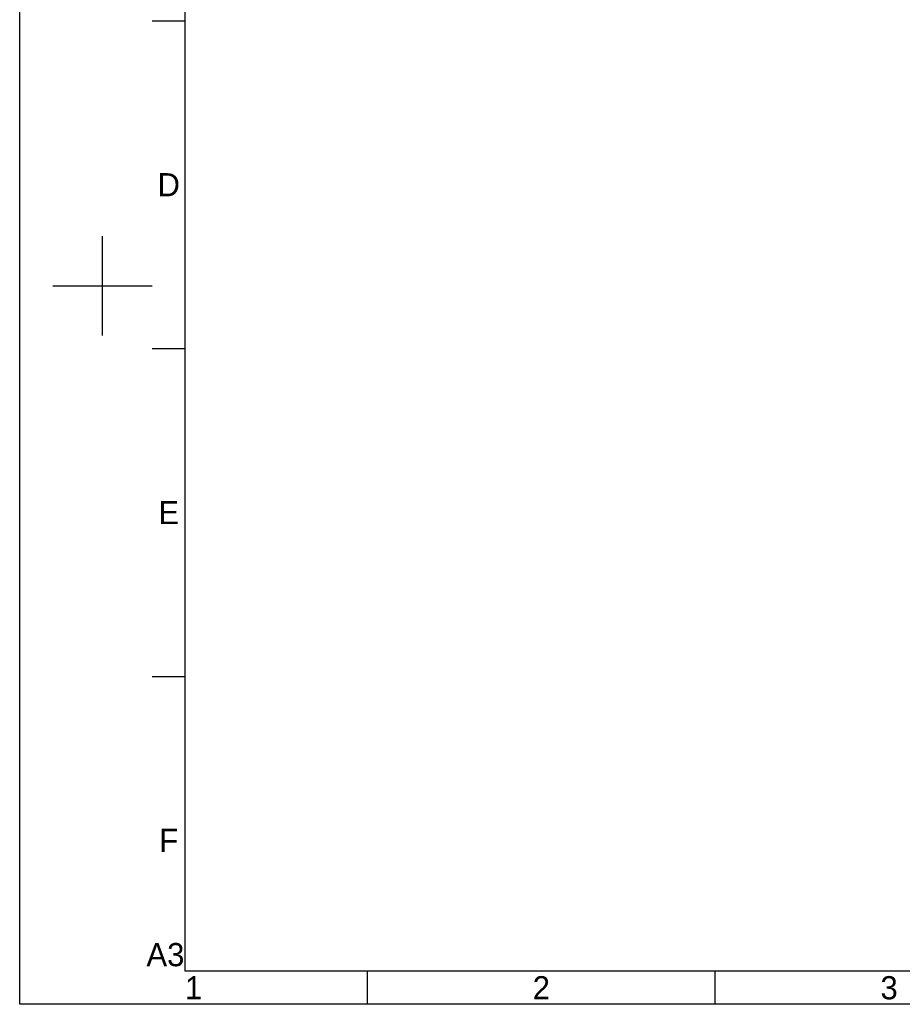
# Model space of a CAD drawing. Header units: millimetres. Extents: x 4086 to 10416, y 123 to 1549.
# Tile 195 of 256: x 8400 to 9039, y 124 to 837. Entities that reach past the tile are written whole.
import ezdxf
from ezdxf.enums import TextEntityAlignment as Align

# ---------------------------------------------------------------- set-up
doc = ezdxf.new("R2010")
doc.units = ezdxf.units.MM
doc.styles.add('思源黑', font='SourceHanSansCN-Normal.ttf')

# ---------------------------------------------------------------- blocks, each defined once
blk = doc.blocks.new('1')
at = {"color": 2}
for p, q in [((6379.66, 836.42), (6403.66, 836.42)), ((6343.66, 608.42), (6343.66, 680.42)), ((6307.66, 644.42), (6379.66, 644.42)), ((6379.66, 598.82), (6403.66, 598.82)), ((6379.66, 361.22), (6403.66, 361.22)), ((6535.66, 123.62), (6535.66, 147.62)), ((6787.66, 123.62), (6787.66, 147.62))]:
    blk.add_line(p, q, dxfattribs=at)
for points in [[(6283.66, 123.62), (6283.66, 1549.22), (8299.66, 1549.22), (8299.66, 123.62)], [(6403.66, 147.62), (6403.66, 1525.22), (8275.66, 1525.22), (8275.66, 147.62)]]:
    blk.add_lwpolyline(points, close=True, dxfattribs=at)
at = {"color": 2, "style": '思源黑'}
for s, p in [('D', (6391.66, 717.62)), ('E', (6391.66, 480.02)), ('F', (6391.66, 242.42)), ('A3', (6389.26, 159.62)), ('1', (6409.66, 135.62)), ('2', (6661.66, 135.62)), ('3', (6913.66, 135.62))]:
    blk.add_text(s, height=16.8, dxfattribs=at).set_placement(p, align=Align.MIDDLE_CENTER)
at = {"color": 7, "style": '思源黑'}
for tag, height, p in [('编号', 19.2, (8134.84, 252.67)), ('比例', 8, (7939.66, 171.62))]:
    blk.add_attdef(tag, text='', height=height, dxfattribs=at).set_placement(p, align=Align.MIDDLE)
at = {"linetype": 'Continuous', "lineweight": 0, "ltscale": 0.3, "style": '思源黑'}
for tag, p in [('当前页', (8121.35, 207.93)), ('总页数', (8160.27, 207.93))]:
    blk.add_attdef(tag, text='', height=8, dxfattribs=at).set_placement(p, align=Align.MIDDLE)

msp = doc.modelspace()

# ---------------------------------------------------------------- block references
msp.add_blockref('1', (2116, 0))

doc.saveas('drawing.dxf')
